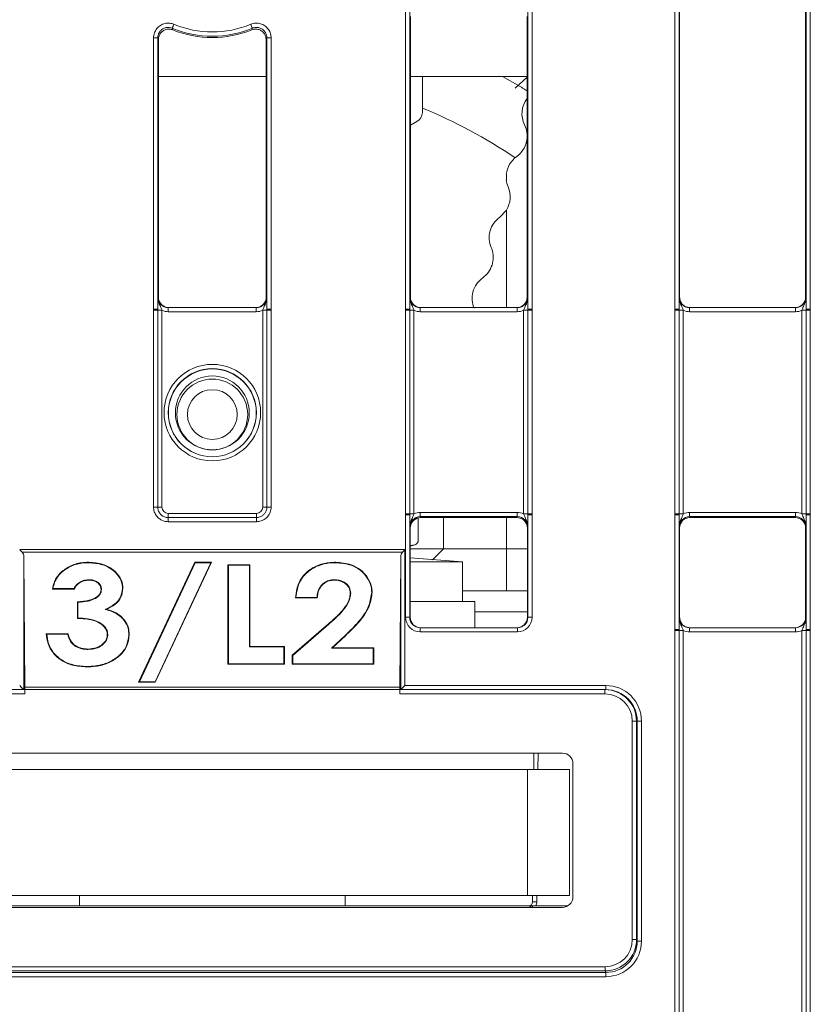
# Model space of a CAD drawing. Header units: millimetres. Extents: x 0 to 2100, y 0 to 1485.
# Tile 11 of 118: x 424 to 471, y 316 to 375. Entities that reach past the tile are written whole.
import ezdxf

# ---------------------------------------------------------------- set-up
doc = ezdxf.new("R2010")
doc.units = ezdxf.units.MM
doc.header["$LTSCALE"] = 5

msp = doc.modelspace()

# ---------------------------------------------------------------- linework, layer by layer
at = {"color": 7, "linetype": 'Continuous', "lineweight": 15}
for p, q in [((446.49, 357.577), (446.49, 410.33)), ((446.74, 410.327), (446.74, 357.575)), ((453.769, 357.575), (453.769, 410.327)), ((454.019, 410.33), (454.019, 357.577)), ((462.521, 357.577), (462.521, 410.33)), ((462.771, 410.327), (462.771, 357.575)), ((470.332, 357.575), (470.332, 410.327)), ((470.582, 410.33), (470.582, 357.577)), ((462.801, 358.299), (462.801, 409.542)), ((470.301, 358.299), (470.301, 409.542)), ((446.781, 358.299), (446.781, 375.01)), ((453.728, 375.01), (453.728, 358.299)), ((431.49, 357.577), (431.49, 373.732)), ((431.74, 373.73), (431.74, 357.575)), ((431.781, 373.626), (431.74, 373.73)), ((431.781, 358.299), (431.781, 373.626)), ((438.237, 373.73), (438.196, 373.626)), ((438.196, 373.626), (438.196, 358.299)), ((438.237, 357.575), (438.237, 373.73)), ((438.487, 373.732), (438.487, 357.577)), ((438.196, 371.428), (431.781, 371.428)), ((453.728, 371.428), (446.781, 371.428)), ((447.489, 371.428), (447.489, 369.296)), ((452.253, 371.428), (453.319, 370.827)), ((453.728, 371.396), (453.018, 370.744)), ((447.167, 368.75), (446.781, 368.535)), ((452.489, 365.611), (452.489, 365.281)), ((452.094, 363.053), (452.489, 363.473)), ((431.744, 358.299), (431.781, 358.299)), ((438.196, 358.299), (438.233, 358.299)), ((446.744, 358.299), (446.781, 358.299)), ((453.728, 358.299), (453.765, 358.299)), ((462.775, 358.299), (462.801, 358.299)), ((470.301, 358.299), (470.327, 358.299)), ((431.49, 357.517), (431.49, 357.577)), ((431.74, 357.575), (431.74, 357.515)), ((432.369, 357.426), (432.369, 357.674)), ((432.369, 357.674), (437.608, 357.674)), ((437.608, 357.426), (437.608, 357.674)), ((438.237, 357.515), (438.237, 357.575)), ((438.487, 357.577), (438.487, 357.517)), ((446.49, 357.517), (446.49, 357.577)), ((446.74, 357.575), (446.74, 357.515)), ((447.369, 357.426), (447.369, 357.674)), ((447.369, 357.674), (453.14, 357.674)), ((453.14, 357.426), (453.14, 357.674)), ((453.769, 357.515), (453.769, 357.575)), ((454.019, 357.577), (454.019, 357.517)), ((462.521, 357.517), (462.521, 357.577)), ((462.771, 357.575), (462.771, 357.515)), ((463.4, 357.426), (463.4, 357.674)), ((463.4, 357.674), (469.702, 357.674)), ((469.702, 357.426), (469.702, 357.674)), ((470.332, 357.515), (470.332, 357.575)), ((470.582, 357.577), (470.582, 357.517)), ((431.49, 345.801), (431.49, 357.517)), ((431.74, 357.515), (431.74, 345.799)), ((431.99, 357.513), (431.99, 345.797)), ((437.608, 357.426), (432.369, 357.426)), ((437.987, 345.797), (437.987, 357.513)), ((438.237, 345.799), (438.237, 357.515)), ((438.487, 357.517), (438.487, 345.801)), ((446.49, 345.396), (446.49, 357.517)), ((446.74, 357.515), (446.74, 345.394)), ((446.99, 357.513), (446.99, 345.392)), ((453.14, 357.426), (447.369, 357.426)), ((453.519, 345.392), (453.519, 357.513)), ((453.769, 345.394), (453.769, 357.515)), ((454.019, 357.517), (454.019, 345.396)), ((462.521, 345.396), (462.521, 357.517)), ((462.771, 357.515), (462.771, 345.394)), ((463.021, 357.513), (463.021, 345.392)), ((469.702, 357.426), (463.4, 357.426)), ((470.082, 345.392), (470.082, 357.513)), ((470.332, 345.394), (470.332, 357.515)), ((470.582, 357.517), (470.582, 345.396)), ((432.365, 345.174), (432.365, 345.422)), ((432.365, 345.422), (437.612, 345.422)), ((437.612, 345.174), (437.612, 345.422)), ((446.49, 345.336), (446.49, 345.396)), ((446.49, 339.239), (446.49, 345.336)), ((446.74, 345.394), (446.74, 345.334)), ((446.74, 345.334), (446.74, 339.236)), ((447.369, 345.226), (447.369, 345.479)), ((447.369, 345.479), (453.14, 345.479)), ((453.14, 345.226), (453.14, 345.479)), ((453.769, 345.334), (453.769, 345.394)), ((453.769, 339.236), (453.769, 345.334)), ((454.019, 345.396), (454.019, 345.336)), ((454.019, 345.336), (454.019, 339.239)), ((462.521, 345.336), (462.521, 345.396)), ((462.521, 338.514), (462.521, 345.336)), ((462.771, 345.394), (462.771, 345.334)), ((462.771, 345.334), (462.771, 338.512)), ((463.4, 345.226), (463.4, 345.479)), ((463.4, 345.479), (469.702, 345.479)), ((469.702, 345.226), (469.702, 345.479)), ((470.332, 345.334), (470.332, 345.394)), ((470.332, 338.512), (470.332, 345.334)), ((470.582, 345.396), (470.582, 345.336)), ((470.582, 345.336), (470.582, 338.514)), ((432.365, 345.174), (432.365, 344.926)), ((432.365, 345.174), (437.612, 345.174)), ((437.612, 344.926), (432.365, 344.926)), ((437.612, 345.174), (437.612, 344.926)), ((447.236, 345.152), (447.236, 343.793)), ((447.237, 343.793), (447.237, 345.153)), ((453.14, 345.226), (447.369, 345.226)), ((447.369, 345.226), (447.395, 345.174)), ((447.395, 345.174), (453.114, 345.174)), ((448.739, 345.174), (448.739, 343.303)), ((453.114, 345.174), (453.14, 345.226)), ((469.702, 345.226), (463.4, 345.226)), ((463.4, 345.226), (463.426, 345.174)), ((463.426, 345.174), (469.676, 345.174)), ((469.676, 345.174), (469.702, 345.226)), ((446.77, 344.549), (446.744, 344.601)), ((446.776, 344.636), (446.77, 344.554)), ((446.77, 344.549), (446.77, 339.236)), ((453.765, 344.601), (453.739, 344.549)), ((453.739, 339.236), (453.739, 344.549)), ((462.801, 344.549), (462.775, 344.601)), ((462.801, 339.237), (462.801, 344.549)), ((470.327, 344.601), (470.301, 344.549)), ((470.301, 339.236), (470.301, 344.549)), ((446.77, 343.476), (447.053, 343.552)), ((447.039, 343.552), (446.77, 343.516)), ((447.039, 343.552), (447.053, 343.552)), ((447.237, 343.793), (447.236, 343.793)), ((423.523, 343.261), (446.454, 343.261)), ((446.31, 343.118), (423.667, 343.118)), ((446.454, 343.261), (446.454, 335.175)), ((446.77, 343.303), (448.739, 343.303)), ((448.099, 342.664), (448.739, 343.303)), ((448.739, 343.303), (452.489, 343.303)), ((452.489, 340.803), (452.489, 343.303)), ((452.489, 343.303), (453.739, 343.303)), ((423.773, 342.831), (423.773, 334.927)), ((423.773, 342.831), (423.821, 335.075)), ((427.64, 342.483), (427.64, 342.51)), ((430.604, 335.372), (433.952, 342.51)), ((430.646, 335.397), (433.969, 342.483)), ((434.901, 342.483), (431.577, 335.397)), ((434.942, 342.51), (431.594, 335.372)), ((433.969, 342.483), (433.952, 342.51)), ((433.952, 342.51), (434.942, 342.51)), ((433.969, 342.483), (434.901, 342.483)), ((434.901, 342.483), (434.942, 342.51)), ((435.921, 342.358), (437.227, 342.358)), ((435.921, 336.435), (435.921, 342.358)), ((435.948, 342.331), (435.921, 342.358)), ((435.948, 342.331), (437.201, 342.331)), ((435.948, 336.46), (435.948, 342.331)), ((437.201, 342.331), (437.227, 342.358)), ((437.201, 342.331), (437.201, 337.471)), ((437.227, 342.358), (437.227, 337.498)), ((442.32, 342.483), (442.32, 342.51)), ((446.204, 342.831), (446.156, 335.075)), ((446.204, 334.927), (446.204, 342.831)), ((449.882, 342.528), (446.77, 342.765)), ((446.77, 342.528), (449.882, 342.528)), ((449.882, 340.178), (449.882, 342.528)), ((426.049, 341.939), (426.032, 341.96)), ((427.631, 341.472), (427.631, 341.447)), ((442.246, 341.472), (442.246, 341.447)), ((425.505, 340.941), (425.474, 340.916)), ((426.78, 340.916), (425.474, 340.916)), ((426.762, 340.941), (425.505, 340.941)), ((426.762, 340.941), (426.78, 340.916)), ((428.392, 340.889), (428.365, 340.889)), ((429.645, 340.956), (429.671, 340.957)), ((443.224, 340.658), (443.197, 340.659)), ((444.477, 340.733), (444.503, 340.734)), ((452.489, 340.803), (449.882, 340.803)), ((453.739, 340.803), (452.489, 340.803)), ((426.966, 339.169), (426.966, 340.156)), ((426.992, 340.131), (426.966, 340.156)), ((426.992, 339.194), (426.992, 340.131)), ((439.961, 340.409), (439.933, 340.384)), ((441.238, 340.384), (439.933, 340.384)), ((441.214, 340.409), (439.961, 340.409)), ((441.214, 340.409), (441.238, 340.384)), ((450.614, 340.178), (446.77, 340.178)), ((450.614, 338.612), (450.614, 340.178)), ((428.62, 339.708), (428.698, 339.716)), ((453.739, 339.553), (450.614, 339.553)), ((426.992, 339.194), (426.966, 339.169)), ((439.746, 336.974), (441.9, 338.84)), ((439.772, 336.961), (441.917, 338.819)), ((441.917, 338.819), (441.9, 338.84)), ((446.74, 339.236), (446.77, 339.236)), ((453.739, 339.236), (453.769, 339.236)), ((462.775, 339.236), (462.801, 339.236)), ((470.301, 339.236), (470.327, 339.236)), ((425.101, 338.258), (426.407, 338.258)), ((425.129, 338.23), (425.101, 338.258)), ((425.129, 338.23), (426.386, 338.23)), ((426.386, 338.23), (426.407, 338.258)), ((447.365, 338.612), (447.365, 338.364)), ((447.365, 338.612), (453.144, 338.612)), ((453.144, 338.364), (447.365, 338.364)), ((453.144, 338.612), (453.144, 338.364)), ((462.521, 338.454), (462.521, 338.514)), ((462.521, 314.461), (462.521, 338.454)), ((462.771, 338.512), (462.771, 338.452)), ((462.771, 338.452), (462.771, 314.459)), ((463.021, 338.45), (463.021, 314.456)), ((463.4, 338.364), (463.4, 338.612)), ((463.4, 338.612), (469.702, 338.612)), ((469.702, 338.364), (463.4, 338.364)), ((469.702, 338.364), (469.702, 338.612)), ((470.082, 314.456), (470.082, 338.45)), ((470.332, 338.452), (470.332, 338.512)), ((470.332, 314.459), (470.332, 338.452)), ((470.582, 338.514), (470.582, 338.454)), ((470.582, 338.454), (470.582, 314.461)), ((428.765, 338.211), (428.739, 338.211)), ((430.018, 338.2), (430.045, 338.201)), ((442.889, 338.149), (442.081, 337.395)), ((442.907, 338.131), (442.148, 337.422)), ((442.889, 338.149), (442.907, 338.131)), ((427.593, 337.319), (427.593, 337.346)), ((437.201, 337.471), (437.227, 337.498)), ((437.201, 337.471), (439.253, 337.471)), ((437.227, 337.498), (439.28, 337.498)), ((439.253, 337.471), (439.28, 337.498)), ((439.253, 337.471), (439.253, 336.46)), ((439.28, 337.498), (439.28, 336.435)), ((442.081, 337.395), (442.148, 337.422)), ((442.081, 337.395), (444.57, 337.395)), ((442.148, 337.422), (444.597, 337.422)), ((444.57, 337.395), (444.597, 337.422)), ((444.57, 337.395), (444.57, 336.46)), ((444.597, 337.422), (444.597, 336.435)), ((439.746, 336.435), (439.746, 336.974)), ((439.772, 336.961), (439.746, 336.974)), ((439.772, 336.46), (439.772, 336.961)), ((427.522, 336.308), (427.522, 336.283)), ((435.948, 336.46), (435.921, 336.435)), ((439.28, 336.435), (435.921, 336.435)), ((439.253, 336.46), (435.948, 336.46)), ((439.253, 336.46), (439.28, 336.435)), ((439.772, 336.46), (439.746, 336.435)), ((444.597, 336.435), (439.746, 336.435)), ((444.57, 336.46), (439.772, 336.46)), ((444.57, 336.46), (444.597, 336.435)), ((430.646, 335.397), (430.604, 335.372)), ((431.594, 335.372), (430.604, 335.372)), ((431.577, 335.397), (430.646, 335.397)), ((431.577, 335.397), (431.594, 335.372)), ((411.616, 334.927), (423.819, 334.927)), ((423.821, 335.075), (446.156, 335.075)), ((423.821, 334.93), (423.821, 334.677)), ((446.156, 334.93), (423.821, 334.93)), ((446.156, 334.93), (446.156, 334.677)), ((446.158, 334.927), (458.361, 334.927)), ((446.454, 335.175), (458.407, 335.175)), ((458.361, 334.927), (458.361, 334.677)), ((458.361, 334.927), (458.407, 334.927)), ((458.407, 334.927), (458.407, 335.175)), ((423.821, 334.677), (411.616, 334.677)), ((458.361, 334.677), (446.156, 334.677)), ((459.988, 320.055), (459.986, 333.053)), ((460.236, 333.053), (459.986, 333.053)), ((460.236, 333.053), (460.238, 320.055)), ((460.282, 333.053), (460.236, 333.053)), ((460.283, 319.965), (460.282, 333.053)), ((460.532, 333.05), (460.533, 319.963)), ((455.828, 331.146), (414.149, 331.146)), ((454.122, 330.178), (454.13, 331.146)), ((453.739, 330.178), (416.239, 330.178)), ((453.739, 322.678), (453.739, 330.178)), ((453.739, 330.178), (456.239, 330.178)), ((456.239, 330.178), (456.239, 322.678)), ((456.453, 322.592), (456.453, 330.521)), ((453.739, 322.678), (416.239, 322.678)), ((427.082, 322.678), (427.082, 322.053)), ((442.895, 322.053), (442.895, 322.678)), ((456.239, 322.678), (453.739, 322.678)), ((454.053, 322.301), (454.056, 322.678)), ((414.149, 321.967), (455.828, 321.967)), ((415.93, 322.053), (454.047, 322.053)), ((454.047, 322.053), (456.145, 322.053)), ((460.238, 320.055), (459.988, 320.055)), ((460.238, 320.055), (460.283, 319.965)), ((411.614, 318.429), (458.363, 318.429)), ((458.363, 318.179), (458.363, 318.429)), ((411.569, 318.09), (458.408, 318.09)), ((458.408, 317.838), (411.569, 317.838)), ((458.363, 318.179), (411.614, 318.179)), ((458.408, 318.09), (458.363, 318.179)), ((458.408, 317.838), (458.408, 318.09))]:
    msp.add_line(p, q, dxfattribs=at)
at = {"color": 8, "linetype": 'Continuous', "lineweight": 15}
for p, q in [((452.489, 363.473), (452.489, 357.674)), ((452.489, 345.174), (452.489, 343.303)), ((454.38, 331.146), (454.372, 330.178)), ((454.306, 322.678), (454.303, 322.301)), ((454.047, 322.053), (454.047, 321.967))]:
    msp.add_line(p, q, dxfattribs=at)
at = {"color": 7, "linetype": 'Continuous', "lineweight": 15, "flags": 128}
for points in [[(432.604, 374.307), (432.612, 374.285), (432.641, 374.206)], [(437.337, 374.206), (437.346, 374.232), (437.373, 374.307)]]:
    msp.add_lwpolyline(points, dxfattribs=at)
at = {"color": 7, "linetype": 'Continuous', "lineweight": 15}
for centre, radius in [((434.989, 351.42), 2.873), ((434.989, 351.417), 2.623), ((434.989, 351.408), 2.614), ((434.989, 351.403), 2.199), ((434.989, 351.309), 2.106), ((434.989, 351.304), 1.481)]:
    msp.add_circle(centre, radius, dxfattribs=at)
for centre, radius, start, end in [((450.805, 366.959), 19.628, 157.27926, 158.01481), ((434.989, 380.051), 6.22, 247.46012, 292.53988), ((434.989, 380.01), 6.261, 247.97519, 292.02481), ((434.989, 380.053), 5.97, 247.46012, 292.53988), ((419.172, 366.959), 19.628, 21.98519, 22.72074), ((431.552, 366.421), 7.311, 88.52467, 90.48406), ((438.426, 366.421), 7.311, 89.51594, 91.47533), ((454.92, 369.211), 1.5, 142.64209, 206.27493), ((446.864, 369.296), 0.625, 299.0546, 0), ((434.989, 339.553), 32.5, 56.3113, 67.38014), ((452.23, 367.883), 1.5, 3.13875, 26.27493), ((452.23, 367.883), 1.5, 305.67557, 356.86125), ((453.979, 365.446), 1.5, 125.67557, 173.69468), ((453.979, 365.446), 1.5, 186.30532, 203.03994), ((451.219, 364.272), 1.5, 327.83448, 23.03994), ((431.552, 350.266), 7.311, 88.52467, 90.48406), ((438.426, 350.266), 7.311, 89.51594, 91.47533), ((446.552, 350.266), 7.311, 88.52467, 90.48406), ((453.957, 350.266), 7.311, 89.51594, 91.47533), ((462.582, 350.266), 7.311, 88.52467, 90.48406), ((470.52, 350.266), 7.311, 89.51594, 91.47533), ((431.551, 350.109), 7.408, 88.54048, 90.47395), ((431.928, 364.921), 7.408, 268.54048, 270.47395), ((438.049, 364.921), 7.408, 269.52605, 271.45952), ((438.426, 350.109), 7.408, 89.52605, 91.45952), ((446.551, 350.109), 7.408, 88.54048, 90.47395), ((446.928, 364.921), 7.408, 268.54048, 270.47395), ((453.58, 364.921), 7.408, 269.52605, 271.45952), ((453.958, 350.109), 7.408, 89.52605, 91.45952), ((462.582, 350.109), 7.408, 88.54048, 90.47395), ((462.959, 364.921), 7.408, 268.54048, 270.47395), ((470.143, 364.921), 7.408, 269.52605, 271.45952), ((470.52, 350.109), 7.408, 89.52605, 91.45952), ((431.551, 338.393), 7.408, 88.54048, 90.47395), ((431.928, 353.205), 7.408, 268.54048, 270.47395), ((438.049, 353.205), 7.408, 269.52605, 271.45952), ((438.426, 338.393), 7.408, 89.52605, 91.45952), ((446.551, 337.988), 7.408, 88.54048, 90.47395), ((446.552, 338.026), 7.311, 88.52467, 90.48406), ((446.928, 352.8), 7.408, 268.54048, 270.47395), ((453.58, 352.8), 7.408, 269.52605, 271.45952), ((453.958, 337.988), 7.408, 89.52605, 91.45952), ((453.957, 338.026), 7.311, 89.51594, 91.47533), ((462.582, 337.988), 7.408, 88.54048, 90.47395), ((462.582, 338.026), 7.311, 88.52467, 90.48406), ((462.959, 352.8), 7.408, 268.54048, 270.47395), ((470.143, 352.8), 7.408, 269.52605, 271.45952), ((470.52, 337.988), 7.408, 89.52605, 91.45952), ((470.52, 338.026), 7.311, 89.51594, 91.47533), ((446.989, 343.793), 0.25, 285, 307.0658), ((446.552, 331.928), 7.311, 88.52467, 90.48406), ((453.957, 331.928), 7.311, 89.51594, 91.47533), ((462.582, 331.204), 7.311, 88.52467, 90.48406), ((462.582, 331.046), 7.408, 88.54048, 90.47395), ((462.959, 345.858), 7.408, 268.54048, 270.47395), ((470.143, 345.858), 7.408, 269.52605, 271.45952), ((470.52, 331.204), 7.311, 89.51594, 91.47533), ((470.52, 331.046), 7.408, 89.52605, 91.45952), ((453.319, 334.74), 7.164, 178.50457, 180.50419), ((460.469, 340.361), 7.311, 268.52903, 270.48842), ((453.803, 322.303), 0.25, 270, 359.5), ((454.047, 321.803), 0.25, 90, 139.08142), ((454.178, 315.139), 7.164, 89.0002, 90.9998), ((460.47, 327.273), 7.311, 268.52903, 270.48842)]:
    msp.add_arc(centre, radius, start, end, dxfattribs=at)
at = {"color": 8, "linetype": 'Continuous', "lineweight": 15}
msp.add_arc((453.803, 322.306), 0.5, 329.71091, 359.5, dxfattribs=at)
at = {"color": 7, "linetype": 'Continuous', "lineweight": 15}
for centre, major_axis, ratio, start_param, end_param in [((432.369, 358.299), (0.549, 0.3), 0.999873, 2.641898, 4.212618), ((432.406, 358.299), (0.532, 0.329), 0.999915, 2.588064, 4.158784), ((437.571, 358.299), (0.532, -0.329), 0.999915, 5.265994, 6.836714), ((437.608, 358.299), (0.549, -0.3), 0.999873, 5.21216, 6.78288), ((447.369, 358.299), (0.549, 0.3), 0.999873, 2.641898, 4.212618), ((447.406, 358.299), (0.532, 0.329), 0.999915, 2.588064, 4.158784), ((453.103, 358.299), (0.532, -0.329), 0.999915, 5.265994, 6.836714), ((453.14, 358.299), (0.549, -0.3), 0.999873, 5.21216, 6.78288), ((463.4, 358.299), (0.549, 0.3), 0.999873, 2.641898, 4.212618), ((469.676, 358.299), (0.532, -0.329), 0.999915, 5.265994, 6.836714), ((469.702, 358.299), (0.549, -0.3), 0.999873, 5.21216, 6.78288), ((432.369, 358.301), (0.744, 0.46), 0.999915, 3.710423, 4.158784), ((437.608, 358.301), (0.744, -0.46), 0.999915, 5.265994, 5.714355), ((447.369, 358.301), (0.744, 0.46), 0.999915, 3.710423, 4.158784), ((453.14, 358.301), (0.744, -0.46), 0.999915, 5.265994, 5.714355), ((463.4, 358.301), (0.744, 0.46), 0.999915, 3.710423, 4.158784), ((469.702, 358.301), (0.744, -0.46), 0.999915, 5.265994, 5.714355), ((432.365, 345.797), (0.319, 0.197), 0.999915, 2.588064, 4.158784), ((437.612, 345.797), (0.319, -0.197), 0.999915, 5.265994, 6.836714), ((447.369, 344.604), (0.744, -0.46), 0.999915, 2.124401, 2.572762), ((453.14, 344.604), (0.744, 0.46), 0.999915, 0.56883, 1.017192), ((463.4, 344.604), (0.744, -0.46), 0.999915, 2.124401, 2.572762), ((469.702, 344.604), (0.744, 0.46), 0.999915, 0.56883, 1.017192), ((447.369, 344.601), (0.452, -0.432), 0.999832, 2.3335, 3.90422), ((447.401, 344.549), (0.63, 0), 0.991312, 1.570796, 3.001312), ((453.114, 344.549), (0.532, 0.329), 0.999915, 5.729657, 7.300377), ((453.14, 344.601), (0.452, 0.432), 0.999832, 5.520558, 7.091278), ((463.4, 344.601), (0.452, -0.432), 0.999832, 2.3335, 3.90422), ((463.426, 344.549), (0.532, -0.329), 0.999915, 2.124401, 3.695121), ((469.676, 344.549), (0.532, 0.329), 0.999915, 5.729657, 7.300377), ((469.702, 344.601), (0.452, 0.432), 0.999832, 5.520558, 7.091278), ((447.395, 344.549), (0.532, -0.329), 0.999915, 3.686471, 3.695121), ((423.523, 343.263), (-0.25, 0.25), 0.004363, 1.57516, 2.186025), ((423.523, 342.827), (0, 0.355), 0.704539, 4.721116, 5.67232), ((446.454, 342.827), (0, 0.355), 0.704539, 0.610865, 1.56207), ((446.454, 343.263), (0.25, 0.25), 0.004363, 4.09716, 4.708026), ((447.365, 339.239), (0.744, 0.46), 0.999915, 2.588064, 4.158784), ((447.365, 339.237), (0.549, 0.3), 0.999873, 2.641898, 4.212618), ((447.395, 339.237), (0.532, 0.329), 0.999915, 2.588064, 4.158784), ((453.114, 339.237), (0.532, -0.329), 0.999915, 5.265994, 6.836714), ((453.144, 339.239), (0.744, -0.46), 0.999915, 5.265994, 6.836714), ((453.144, 339.237), (0.549, -0.3), 0.999873, 5.21216, 6.78288), ((463.4, 339.237), (0.549, 0.3), 0.999873, 2.641898, 4.212618), ((469.676, 339.237), (0.532, -0.329), 0.999915, 5.265994, 6.836714), ((469.702, 339.237), (0.549, -0.3), 0.999873, 5.21216, 6.78288), ((463.4, 339.239), (0.744, 0.46), 0.999915, 3.710423, 4.158784), ((469.702, 339.239), (0.744, -0.46), 0.999915, 5.265994, 5.714355), ((423.523, 335.177), (-0.25, 0.25), 0.004363, 1.57516, 3.137229), ((423.819, 334.677), (0, 0.25), 0.008727, 4.71239, 6.283186), ((423.819, 334.93), (0, 0.25), 0.008727, 4.71239, 5.331982), ((446.158, 334.93), (0, 0.25), 0.008727, 0.951204, 1.570796), ((446.454, 335.177), (0.25, 0.25), 0.004363, 3.145956, 4.708026), ((458.361, 333.052), (1.875, 0), 0.999972, 0.000152, 1.570796), ((458.407, 333.05), (1.808, 1.117), 0.999915, 5.729718, 7.300362), ((458.407, 333.052), (1.617, 0.949), 0.999901, 5.752685, 7.323329), ((458.361, 333.052), (1.625, 0), 0.999962, 0.000152, 1.570796), ((455.828, 330.521), (-0.625, 0), 0.999962, 3.141593, 4.712389), ((455.828, 322.592), (-0.28, 0.559), 0.99981, 2.678036, 4.24868), ((458.363, 320.055), (0.727, -1.454), 0.99981, 5.819568, 7.390364), ((458.363, 320.055), (-0.839, 1.677), 0.99986, 2.677976, 4.248772), ((458.408, 319.965), (1.484, -1.146), 0.99989, 5.369712, 6.940508), ((458.408, 319.963), (1.808, -1.117), 0.999915, 5.265979, 6.836775)]:
    msp.add_ellipse(centre, major_axis=major_axis, ratio=ratio, start_param=start_param, end_param=end_param, dxfattribs=at)
for points, knots in [([(431.49, 373.732), (431.499, 373.83), (431.519, 374.027), (431.67, 374.289), (431.892, 374.488), (432.169, 374.601), (432.452, 374.62), (432.623, 374.565), (432.7, 374.54)], [0, 0, 0, 0, 0.171732, 0.343465, 0.515184, 0.68689, 0.858597, 1, 1, 1, 1]), ([(437.277, 374.54), (437.371, 374.569), (437.561, 374.626), (437.86, 374.587), (438.13, 374.458), (438.34, 374.246), (438.466, 373.992), (438.481, 373.813), (438.487, 373.732)], [0, 0, 0, 0, 0.171732, 0.343465, 0.515184, 0.68689, 0.858597, 1, 1, 1, 1]), ([(432.604, 374.307), (432.549, 374.325), (432.427, 374.364), (432.225, 374.35), (432.027, 374.27), (431.868, 374.127), (431.761, 373.94), (431.747, 373.8), (431.74, 373.73)], [0, 0, 0, 0, 0.141408, 0.313115, 0.484817, 0.65653, 0.828262, 1, 1, 1, 1]), ([(432.641, 374.206), (432.573, 374.226), (432.437, 374.266), (432.224, 374.236), (432.032, 374.142), (431.883, 373.989), (431.796, 373.808), (431.786, 373.682), (431.781, 373.626)], [0, 0, 0, 0, 0.1725178, 0.3450362, 0.5175402, 0.6900323, 0.8625253, 1, 1, 1, 1]), ([(438.196, 373.626), (438.189, 373.697), (438.175, 373.837), (438.067, 374.024), (437.909, 374.167), (437.711, 374.247), (437.511, 374.261), (437.39, 374.223), (437.337, 374.206)], [0, 0, 0, 0, 0.172518, 0.345036, 0.51754, 0.690032, 0.862525, 1, 1, 1, 1]), ([(438.237, 373.73), (438.233, 373.787), (438.222, 373.915), (438.132, 374.097), (437.982, 374.249), (437.789, 374.341), (437.575, 374.368), (437.44, 374.327), (437.373, 374.307)], [0, 0, 0, 0, 0.141408, 0.313115, 0.484817, 0.65653, 0.828262, 1, 1, 1, 1]), ([(453.319, 370.827), (453.362, 370.802), (453.446, 370.75), (453.596, 370.657), (453.691, 370.6), (453.728, 370.578)], [0, 0, 0, 0, 0.38203, 0.764583, 1, 1, 1, 1]), ([(452.094, 363.053), (451.966, 362.941), (451.71, 362.717), (451.499, 362.245), (451.436, 361.731), (451.537, 361.409), (451.588, 361.248)], [0, 0, 0, 0, 0.251229, 0.502426, 0.75182, 1, 1, 1, 1]), ([(451.082, 359.442), (451.202, 359.545), (451.441, 359.751), (451.661, 360.198), (451.734, 360.687), (451.67, 361.044), (451.599, 361.222), (451.588, 361.248)], [0, 0, 0, 0, 0.238809, 0.477632, 0.716617, 0.95815, 1, 1, 1, 1]), ([(451.082, 359.442), (450.952, 359.328), (450.692, 359.099), (450.479, 358.615), (450.437, 358.117), (450.511, 357.796), (450.571, 357.652), (450.577, 357.637)], [0, 0, 0, 0, 0.263451, 0.527704, 0.767039, 0.97541, 1, 1, 1, 1]), ([(431.74, 357.575), (431.74, 357.639), (431.74, 357.803), (431.741, 358.027), (431.743, 358.187), (431.744, 358.274), (431.744, 358.298), (431.744, 358.299)], [0, 0, 0, 0, 0.217183, 0.553026, 0.876986, 0.994449, 1, 1, 1, 1]), ([(431.744, 358.299), (431.744, 358.297), (431.744, 358.257), (431.753, 358.12), (431.816, 357.911), (431.92, 357.703), (431.97, 357.567), (431.99, 357.513)], [0, 0, 0, 0, 0.006601, 0.146171, 0.501239, 0.799231, 1, 1, 1, 1]), ([(437.987, 357.513), (438.007, 357.567), (438.057, 357.703), (438.161, 357.911), (438.224, 358.12), (438.233, 358.257), (438.233, 358.297), (438.233, 358.299)], [0, 0, 0, 0, 0.200769, 0.498761, 0.853829, 0.993399, 1, 1, 1, 1]), ([(438.233, 358.299), (438.233, 358.298), (438.233, 358.274), (438.234, 358.187), (438.236, 358.027), (438.237, 357.803), (438.237, 357.639), (438.237, 357.575)], [0, 0, 0, 0, 0.0055506, 0.1230141, 0.4469737, 0.7828174, 1, 1, 1, 1]), ([(446.74, 357.575), (446.74, 357.639), (446.74, 357.803), (446.741, 358.027), (446.743, 358.187), (446.744, 358.274), (446.744, 358.298), (446.744, 358.299)], [0, 0, 0, 0, 0.217183, 0.553026, 0.876986, 0.994449, 1, 1, 1, 1]), ([(446.744, 358.299), (446.744, 358.297), (446.744, 358.257), (446.753, 358.12), (446.816, 357.911), (446.92, 357.703), (446.97, 357.567), (446.99, 357.513)], [0, 0, 0, 0, 0.0066012, 0.1461709, 0.5012392, 0.7992313, 1, 1, 1, 1]), ([(453.519, 357.513), (453.539, 357.567), (453.589, 357.703), (453.692, 357.911), (453.755, 358.12), (453.765, 358.257), (453.765, 358.297), (453.765, 358.299)], [0, 0, 0, 0, 0.200769, 0.498761, 0.853829, 0.993399, 1, 1, 1, 1]), ([(453.765, 358.299), (453.765, 358.298), (453.765, 358.274), (453.766, 358.187), (453.767, 358.027), (453.769, 357.803), (453.769, 357.639), (453.769, 357.575)], [0, 0, 0, 0, 0.005551, 0.123014, 0.446974, 0.782817, 1, 1, 1, 1]), ([(462.771, 357.575), (462.771, 357.639), (462.771, 357.803), (462.772, 358.027), (462.774, 358.187), (462.775, 358.274), (462.775, 358.298), (462.775, 358.299)], [0, 0, 0, 0, 0.217183, 0.553026, 0.876986, 0.994449, 1, 1, 1, 1]), ([(462.775, 358.299), (462.775, 358.297), (462.775, 358.257), (462.784, 358.12), (462.847, 357.911), (462.951, 357.703), (463, 357.567), (463.021, 357.513)], [0, 0, 0, 0, 0.0066012, 0.1461709, 0.5012392, 0.7992313, 1, 1, 1, 1]), ([(463.421, 357.674), (463.341, 357.684), (463.179, 357.703), (462.974, 357.847), (462.829, 358.053), (462.81, 358.217), (462.801, 358.299)], [0, 0, 0, 0, 0.245899, 0.497266, 0.748633, 1, 1, 1, 1]), ([(470.082, 357.513), (470.102, 357.567), (470.151, 357.703), (470.255, 357.911), (470.318, 358.12), (470.327, 358.257), (470.327, 358.297), (470.327, 358.299)], [0, 0, 0, 0, 0.200769, 0.498761, 0.853829, 0.993399, 1, 1, 1, 1]), ([(470.327, 358.299), (470.327, 358.298), (470.327, 358.274), (470.328, 358.187), (470.33, 358.027), (470.331, 357.803), (470.331, 357.639), (470.332, 357.575)], [0, 0, 0, 0, 0.005551, 0.123014, 0.446974, 0.782817, 1, 1, 1, 1]), ([(432.365, 344.926), (432.309, 344.929), (432.156, 344.938), (431.938, 345.023), (431.732, 345.181), (431.577, 345.39), (431.499, 345.611), (431.492, 345.755), (431.49, 345.801)], [0, 0, 0, 0, 0.121117, 0.335616, 0.500056, 0.684519, 0.899008, 1, 1, 1, 1]), ([(431.74, 345.799), (431.741, 345.766), (431.746, 345.663), (431.802, 345.505), (431.913, 345.356), (432.06, 345.243), (432.216, 345.182), (432.325, 345.176), (432.365, 345.174)], [0, 0, 0, 0, 0.100993, 0.315482, 0.499944, 0.664383, 0.878882, 1, 1, 1, 1]), ([(438.487, 345.801), (438.484, 345.746), (438.475, 345.592), (438.39, 345.374), (438.232, 345.168), (438.023, 345.013), (437.803, 344.935), (437.658, 344.928), (437.612, 344.926)], [0, 0, 0, 0, 0.121117, 0.335616, 0.500056, 0.684519, 0.899008, 1, 1, 1, 1]), ([(437.612, 345.174), (437.645, 345.176), (437.748, 345.181), (437.906, 345.236), (438.055, 345.347), (438.168, 345.494), (438.229, 345.65), (438.235, 345.759), (438.237, 345.799)], [0, 0, 0, 0, 0.100993, 0.315482, 0.499944, 0.664383, 0.878882, 1, 1, 1, 1]), ([(446.744, 344.601), (446.744, 344.603), (446.744, 344.627), (446.743, 344.716), (446.741, 344.879), (446.74, 345.105), (446.74, 345.27), (446.74, 345.334)], [0, 0, 0, 0, 0.005551, 0.123014, 0.446974, 0.782817, 1, 1, 1, 1]), ([(446.744, 344.601), (446.744, 344.603), (446.744, 344.643), (446.753, 344.781), (446.816, 344.992), (446.92, 345.202), (446.97, 345.337), (446.99, 345.392)], [0, 0, 0, 0, 0.0066012, 0.1461709, 0.5012392, 0.7992313, 1, 1, 1, 1]), ([(453.519, 345.392), (453.539, 345.337), (453.589, 345.202), (453.692, 344.992), (453.755, 344.781), (453.765, 344.643), (453.765, 344.603), (453.765, 344.601)], [0, 0, 0, 0, 0.200769, 0.498761, 0.853829, 0.993399, 1, 1, 1, 1]), ([(453.769, 345.334), (453.769, 345.27), (453.769, 345.105), (453.767, 344.879), (453.766, 344.716), (453.765, 344.627), (453.765, 344.603), (453.765, 344.601)], [0, 0, 0, 0, 0.217183, 0.553026, 0.876986, 0.994449, 1, 1, 1, 1]), ([(462.775, 344.601), (462.775, 344.603), (462.775, 344.627), (462.774, 344.716), (462.772, 344.879), (462.771, 345.105), (462.771, 345.27), (462.771, 345.334)], [0, 0, 0, 0, 0.0055506, 0.1230141, 0.4469737, 0.7828174, 1, 1, 1, 1]), ([(462.775, 344.601), (462.775, 344.603), (462.775, 344.643), (462.784, 344.781), (462.847, 344.992), (462.951, 345.202), (463, 345.337), (463.021, 345.392)], [0, 0, 0, 0, 0.006601, 0.146171, 0.501239, 0.799231, 1, 1, 1, 1]), ([(470.082, 345.392), (470.102, 345.337), (470.151, 345.202), (470.255, 344.992), (470.318, 344.781), (470.327, 344.643), (470.327, 344.603), (470.327, 344.601)], [0, 0, 0, 0, 0.200769, 0.498761, 0.853829, 0.993399, 1, 1, 1, 1]), ([(470.332, 345.334), (470.331, 345.27), (470.331, 345.105), (470.33, 344.879), (470.328, 344.716), (470.327, 344.627), (470.327, 344.603), (470.327, 344.601)], [0, 0, 0, 0, 0.217183, 0.553026, 0.876986, 0.994449, 1, 1, 1, 1]), ([(447.395, 345.174), (447.333, 345.168), (447.2, 345.157), (447.008, 345.056), (446.877, 344.913), (446.803, 344.765), (446.785, 344.68), (446.776, 344.636)], [0, 0, 0, 0, 0.2098262, 0.446233, 0.7091348, 0.8512198, 1, 1, 1, 1]), ([(447.236, 343.793), (447.235, 343.778), (447.233, 343.745), (447.216, 343.692), (447.178, 343.628), (447.115, 343.577), (447.064, 343.56), (447.039, 343.552)], [0, 0, 0, 0, 0.091681, 0.204423, 0.377647, 0.695787, 1, 1, 1, 1]), ([(447.135, 343.6), (447.146, 343.606), (447.17, 343.616), (447.201, 343.66), (447.224, 343.707), (447.236, 343.755), (447.237, 343.782), (447.237, 343.793)], [0, 0, 0, 0, 0.241773, 0.48902, 0.737996, 0.89268, 1, 1, 1, 1]), ([(426.032, 341.96), (426.23, 342.101), (426.624, 342.38), (427.225, 342.502), (427.56, 342.509), (427.64, 342.51)], [0, 0, 0, 0, 0.436912, 0.865965, 1, 1, 1, 1]), ([(426.049, 341.939), (426.248, 342.08), (426.639, 342.357), (427.234, 342.475), (427.563, 342.482), (427.64, 342.483)], [0, 0, 0, 0, 0.441857, 0.869753, 1, 1, 1, 1]), ([(427.64, 342.51), (427.922, 342.488), (428.464, 342.446), (429.11, 342.075), (429.54, 341.61), (429.665, 341.209), (429.671, 340.993), (429.671, 340.957)], [0, 0, 0, 0, 0.271456, 0.521674, 0.7413, 0.95722, 1, 1, 1, 1]), ([(427.64, 342.483), (427.919, 342.462), (428.455, 342.42), (429.094, 342.053), (429.518, 341.593), (429.639, 341.2), (429.644, 340.99), (429.645, 340.956)], [0, 0, 0, 0, 0.272427, 0.524012, 0.744205, 0.959718, 1, 1, 1, 1]), ([(439.933, 340.384), (439.986, 340.747), (440.071, 341.325), (440.632, 341.988), (441.26, 342.362), (441.863, 342.499), (442.212, 342.508), (442.32, 342.51)], [0, 0, 0, 0, 0.336132, 0.534728, 0.733857, 0.917867, 1, 1, 1, 1]), ([(439.961, 340.409), (440.013, 340.75), (440.097, 341.305), (440.634, 341.956), (441.258, 342.332), (441.86, 342.472), (442.209, 342.48), (442.32, 342.483)], [0, 0, 0, 0, 0.322474, 0.525158, 0.728399, 0.914277, 1, 1, 1, 1]), ([(442.32, 342.51), (442.642, 342.484), (443.189, 342.439), (443.835, 342.074), (444.245, 341.617), (444.475, 341.152), (444.496, 340.842), (444.503, 340.734)], [0, 0, 0, 0, 0.279039, 0.473139, 0.667091, 0.883724, 1, 1, 1, 1]), ([(442.32, 342.483), (442.638, 342.457), (443.178, 342.413), (443.817, 342.053), (444.222, 341.603), (444.449, 341.145), (444.47, 340.84), (444.477, 340.733)], [0, 0, 0, 0, 0.279481, 0.473593, 0.667573, 0.883774, 1, 1, 1, 1]), ([(425.474, 340.916), (425.5, 341.043), (425.547, 341.267), (425.715, 341.632), (425.911, 341.835), (426.032, 341.96)], [0, 0, 0, 0, 0.334119, 0.590763, 1, 1, 1, 1]), ([(425.505, 340.941), (425.53, 341.057), (425.577, 341.269), (425.739, 341.618), (425.931, 341.817), (426.049, 341.939)], [0, 0, 0, 0, 0.318666, 0.582752, 1, 1, 1, 1]), ([(427.631, 341.472), (427.515, 341.462), (427.288, 341.441), (427.006, 341.281), (426.836, 341.104), (426.781, 340.981), (426.762, 340.941)], [0, 0, 0, 0, 0.29798, 0.584523, 0.863162, 1, 1, 1, 1]), ([(427.631, 341.447), (427.537, 341.44), (427.33, 341.425), (427.06, 341.288), (426.867, 341.107), (426.806, 340.972), (426.78, 340.916)], [0, 0, 0, 0, 0.2447857, 0.5391728, 0.8060635, 1, 1, 1, 1]), ([(428.392, 340.889), (428.384, 340.963), (428.37, 341.099), (428.237, 341.27), (428.059, 341.396), (427.846, 341.465), (427.697, 341.47), (427.631, 341.472)], [0, 0, 0, 0, 0.230547, 0.425691, 0.620121, 0.829242, 1, 1, 1, 1]), ([(428.365, 340.889), (428.358, 340.96), (428.345, 341.09), (428.217, 341.253), (428.047, 341.373), (427.841, 341.44), (427.697, 341.445), (427.631, 341.447)], [0, 0, 0, 0, 0.228796, 0.422623, 0.615666, 0.82499, 1, 1, 1, 1]), ([(442.246, 341.472), (442.136, 341.464), (441.916, 341.447), (441.616, 341.285), (441.366, 341.022), (441.242, 340.708), (441.222, 340.493), (441.214, 340.409)], [0, 0, 0, 0, 0.176731, 0.355168, 0.567602, 0.832163, 1, 1, 1, 1]), ([(442.246, 341.447), (442.139, 341.439), (441.926, 341.423), (441.633, 341.266), (441.39, 341.011), (441.265, 340.695), (441.246, 340.476), (441.238, 340.384)], [0, 0, 0, 0, 0.1727366, 0.3471581, 0.55586, 0.8151401, 1, 1, 1, 1]), ([(443.224, 340.658), (443.208, 340.785), (443.181, 340.999), (442.964, 341.249), (442.706, 341.408), (442.449, 341.465), (442.295, 341.471), (442.246, 341.472)], [0, 0, 0, 0, 0.29551, 0.499318, 0.702967, 0.906044, 1, 1, 1, 1]), ([(443.197, 340.659), (443.183, 340.779), (443.157, 340.984), (442.951, 341.225), (442.703, 341.381), (442.45, 341.44), (442.297, 341.445), (442.246, 341.447)], [0, 0, 0, 0, 0.288562, 0.491817, 0.69488, 0.898999, 1, 1, 1, 1]), ([(426.966, 340.156), (427.202, 340.172), (427.553, 340.196), (427.988, 340.349), (428.221, 340.526), (428.347, 340.719), (428.36, 340.837), (428.365, 340.889)], [0, 0, 0, 0, 0.383643, 0.572981, 0.763604, 0.894471, 1, 1, 1, 1]), ([(426.992, 340.131), (427.194, 340.145), (427.53, 340.17), (427.953, 340.3), (428.223, 340.487), (428.372, 340.694), (428.386, 340.836), (428.392, 340.889)], [0, 0, 0, 0, 0.326846, 0.543761, 0.718671, 0.894704, 1, 1, 1, 1]), ([(429.645, 340.956), (429.622, 340.781), (429.575, 340.437), (429.191, 339.984), (428.817, 339.803), (428.62, 339.708)], [0, 0, 0, 0, 0.331741, 0.648832, 1, 1, 1, 1]), ([(429.671, 340.957), (429.647, 340.777), (429.6, 340.426), (429.224, 339.982), (428.871, 339.804), (428.698, 339.716)], [0, 0, 0, 0, 0.347444, 0.678771, 1, 1, 1, 1]), ([(441.9, 338.84), (442.091, 339.009), (442.445, 339.321), (442.9, 339.821), (443.159, 340.275), (443.188, 340.566), (443.197, 340.659)], [0, 0, 0, 0, 0.319695, 0.59346, 0.869415, 1, 1, 1, 1]), ([(441.917, 338.819), (442.108, 338.988), (442.465, 339.303), (442.925, 339.809), (443.186, 340.269), (443.214, 340.564), (443.224, 340.658)], [0, 0, 0, 0, 0.316545, 0.592266, 0.870218, 1, 1, 1, 1]), ([(444.477, 340.733), (444.438, 340.467), (444.341, 339.794), (443.7, 338.929), (443.134, 338.384), (442.889, 338.149)], [0, 0, 0, 0, 0.2707867, 0.6852269, 1, 1, 1, 1]), ([(444.503, 340.734), (444.465, 340.468), (444.369, 339.794), (443.728, 338.92), (443.156, 338.37), (442.907, 338.131)], [0, 0, 0, 0, 0.268788, 0.681769, 1, 1, 1, 1]), ([(428.62, 339.708), (428.877, 339.626), (429.325, 339.482), (429.772, 339.05), (429.991, 338.621), (430.01, 338.328), (430.018, 338.2)], [0, 0, 0, 0, 0.326708, 0.569142, 0.811406, 1, 1, 1, 1]), ([(428.698, 339.716), (428.895, 339.651), (429.313, 339.514), (429.768, 339.108), (430.014, 338.643), (430.035, 338.338), (430.045, 338.201)], [0, 0, 0, 0, 0.256118, 0.545229, 0.795079, 1, 1, 1, 1]), ([(428.739, 338.211), (428.73, 338.293), (428.71, 338.474), (428.515, 338.739), (428.155, 338.979), (427.614, 339.142), (427.193, 339.16), (426.966, 339.169)], [0, 0, 0, 0, 0.127451, 0.28158, 0.465722, 0.712356, 1, 1, 1, 1]), ([(428.765, 338.211), (428.751, 338.314), (428.725, 338.517), (428.489, 338.796), (428.1, 339.033), (427.57, 339.169), (427.18, 339.186), (426.992, 339.194)], [0, 0, 0, 0, 0.1581841, 0.3130788, 0.5074257, 0.7634313, 1, 1, 1, 1]), ([(462.771, 338.512), (462.771, 338.577), (462.771, 338.741), (462.772, 338.964), (462.774, 339.124), (462.775, 339.211), (462.775, 339.235), (462.775, 339.236)], [0, 0, 0, 0, 0.217183, 0.553026, 0.876986, 0.994449, 1, 1, 1, 1]), ([(462.775, 339.236), (462.775, 339.235), (462.775, 339.195), (462.784, 339.058), (462.847, 338.848), (462.951, 338.64), (463, 338.505), (463.021, 338.45)], [0, 0, 0, 0, 0.006601, 0.146171, 0.501239, 0.799231, 1, 1, 1, 1]), ([(463.421, 338.612), (463.341, 338.621), (463.179, 338.641), (462.974, 338.784), (462.829, 338.991), (462.81, 339.155), (462.801, 339.236)], [0, 0, 0, 0, 0.245899, 0.497266, 0.748633, 1, 1, 1, 1]), ([(470.082, 338.45), (470.102, 338.505), (470.151, 338.64), (470.255, 338.848), (470.318, 339.058), (470.327, 339.195), (470.327, 339.235), (470.327, 339.236)], [0, 0, 0, 0, 0.200769, 0.498761, 0.853829, 0.993399, 1, 1, 1, 1]), ([(470.327, 339.236), (470.327, 339.235), (470.327, 339.211), (470.328, 339.124), (470.33, 338.964), (470.331, 338.741), (470.331, 338.577), (470.332, 338.512)], [0, 0, 0, 0, 0.005551, 0.123014, 0.446974, 0.782817, 1, 1, 1, 1]), ([(427.522, 336.283), (427.231, 336.301), (426.696, 336.334), (425.996, 336.643), (425.489, 337.093), (425.18, 337.655), (425.127, 338.059), (425.101, 338.258)], [0, 0, 0, 0, 0.226674, 0.417909, 0.609074, 0.80765, 1, 1, 1, 1]), ([(427.522, 336.308), (427.231, 336.326), (426.698, 336.359), (426.004, 336.668), (425.505, 337.114), (425.209, 337.659), (425.155, 338.046), (425.129, 338.23)], [0, 0, 0, 0, 0.2314511, 0.4245, 0.6174755, 0.8177519, 1, 1, 1, 1]), ([(426.386, 338.23), (426.427, 338.083), (426.495, 337.841), (426.748, 337.559), (427.047, 337.393), (427.344, 337.327), (427.527, 337.321), (427.593, 337.319)], [0, 0, 0, 0, 0.303482, 0.499755, 0.696163, 0.891114, 1, 1, 1, 1]), ([(426.407, 338.258), (426.446, 338.11), (426.511, 337.869), (426.757, 337.586), (427.047, 337.422), (427.341, 337.355), (427.524, 337.349), (427.593, 337.346)], [0, 0, 0, 0, 0.306848, 0.500346, 0.694084, 0.885082, 1, 1, 1, 1]), ([(430.045, 338.201), (430.015, 337.958), (429.958, 337.478), (429.461, 336.896), (428.812, 336.488), (428.135, 336.304), (427.694, 336.289), (427.522, 336.283)], [0, 0, 0, 0, 0.230962, 0.455675, 0.655876, 0.865127, 1, 1, 1, 1]), ([(430.018, 338.2), (429.99, 337.961), (429.933, 337.489), (429.444, 336.916), (428.805, 336.513), (428.134, 336.329), (427.695, 336.314), (427.522, 336.308)], [0, 0, 0, 0, 0.229795, 0.453565, 0.653207, 0.862744, 1, 1, 1, 1]), ([(427.593, 337.346), (427.756, 337.358), (428.046, 337.379), (428.402, 337.568), (428.638, 337.802), (428.731, 338.034), (428.737, 338.169), (428.739, 338.211)], [0, 0, 0, 0, 0.277773, 0.495839, 0.71377, 0.910271, 1, 1, 1, 1]), ([(427.593, 337.319), (427.759, 337.331), (428.055, 337.353), (428.419, 337.546), (428.66, 337.786), (428.757, 338.026), (428.763, 338.166), (428.765, 338.211)], [0, 0, 0, 0, 0.2758604, 0.493193, 0.710382, 0.9073872, 1, 1, 1, 1])]:
    msp.add_open_spline(points, degree=3, knots=knots, dxfattribs=at)

doc.saveas('drawing.dxf')
